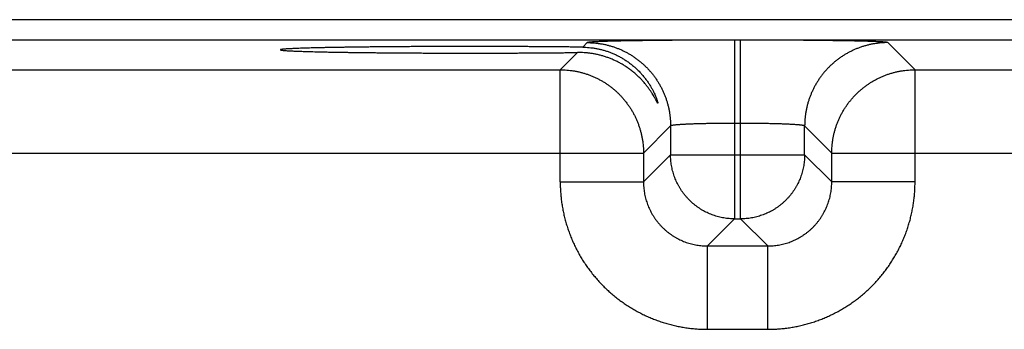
# Model space of a CAD drawing. Header units: inches. Extents: x 0 to 34, y 0 to 22.
# Tile 76 of 105: x 18 to 18.9, y 18.5 to 18.8. Entities that reach past the tile are written whole.
import ezdxf

# ---------------------------------------------------------------- set-up
doc = ezdxf.new("R2010")
doc.units = ezdxf.units.IN
doc.header["$LTSCALE"] = 1.87
doc.header["$MEASUREMENT"] = 0
doc.layers.get('0').update_dxf_attribs({"linetype": 'CONTINUOUS'})

msp = doc.modelspace()

# ---------------------------------------------------------------- linework, layer by layer
at = {"color": 7, "linetype": 'CONTINUOUS'}
for p, q in [((20.72891, 18.79293), (13.33862, 18.79293)), ((20.72891, 18.77392), (13.33862, 18.77392)), ((18.674, 18.77383), (18.66843, 18.77383)), ((18.66843, 18.77383), (18.66843, 18.60647)), ((18.674, 18.60647), (18.674, 18.77383)), ((18.53045, 18.77147), (18.52621, 18.76722)), ((18.83735, 18.7461), (18.81198, 18.77147)), ((18.52119, 18.76221), (18.50508, 18.7461)), ((17.90735, 18.7461), (18.50508, 18.7461)), ((18.50508, 18.64109), (18.50508, 18.7461)), ((18.83735, 18.7461), (19.43508, 18.7461)), ((18.83735, 18.64109), (18.83735, 18.7461)), ((18.60844, 18.69348), (18.58307, 18.66811)), ((18.60844, 18.69348), (18.60844, 18.66646)), ((18.674, 18.69585), (18.66843, 18.69585)), ((18.73399, 18.66646), (18.73399, 18.69348)), ((18.75936, 18.66811), (18.73399, 18.69348)), ((17.82936, 18.66811), (18.58307, 18.66811)), ((18.58307, 18.66811), (18.58307, 18.64109)), ((18.60844, 18.66646), (18.58307, 18.64109)), ((18.60844, 18.66646), (18.73399, 18.66646)), ((18.73399, 18.66646), (18.75936, 18.64109)), ((18.75936, 18.66811), (19.51307, 18.66811)), ((18.75936, 18.64109), (18.75936, 18.66811)), ((18.50508, 18.64109), (18.58307, 18.64109)), ((18.83735, 18.64109), (18.75936, 18.64109)), ((18.66843, 18.60647), (18.64306, 18.5811)), ((18.66843, 18.60647), (18.674, 18.60647)), ((18.674, 18.60647), (18.69937, 18.5811)), ((18.64306, 18.5811), (18.69937, 18.5811)), ((18.64306, 18.50311), (18.64306, 18.5811)), ((18.69937, 18.50311), (18.69937, 18.5811)), ((18.64306, 18.50311), (18.69937, 18.50311))]:
    msp.add_line(p, q, dxfattribs=at)
for points, knots in [([(18.66843, 18.77383), (18.66681, 18.77383), (18.66358, 18.77383), (18.65873, 18.77383), (18.65388, 18.77382), (18.64905, 18.77381), (18.64424, 18.7738), (18.63946, 18.77378), (18.63472, 18.77376), (18.63002, 18.77374), (18.62537, 18.77371), (18.62077, 18.77369), (18.61622, 18.77366), (18.61175, 18.77362), (18.60735, 18.77359), (18.60302, 18.77355), (18.59877, 18.7735), (18.59461, 18.77346), (18.59055, 18.77341), (18.58658, 18.77336), (18.58271, 18.77331), (18.57895, 18.77326), (18.57529, 18.7732), (18.57176, 18.77314), (18.56835, 18.77308), (18.56506, 18.77302), (18.5619, 18.77296), (18.55887, 18.77289), (18.55598, 18.77282), (18.55323, 18.77275), (18.55062, 18.77268), (18.54816, 18.77261), (18.54585, 18.77253), (18.5437, 18.77246), (18.54169, 18.77238), (18.53985, 18.7723), (18.53817, 18.77222), (18.53665, 18.77214), (18.53529, 18.77206), (18.5341, 18.77198), (18.53308, 18.7719), (18.53222, 18.77181), (18.53154, 18.77173), (18.53102, 18.77165), (18.53068, 18.77157), (18.5305, 18.77151), (18.53045, 18.77147)], [0, 0, 0, 0, 0.035155, 0.070332, 0.105465, 0.140486, 0.175331, 0.209946, 0.2443, 0.278364, 0.312092, 0.345431, 0.378331, 0.410756, 0.442665, 0.474023, 0.504795, 0.534941, 0.564421, 0.593196, 0.62123, 0.648493, 0.674951, 0.700568, 0.725307, 0.74914, 0.772045, 0.79399, 0.814946, 0.834883, 0.853777, 0.871611, 0.888361, 0.904004, 0.918516, 0.931885, 0.944098, 0.95514, 0.964991, 0.97364, 0.981076, 0.987296, 0.992293, 0.996066, 0.99862, 1, 1, 1, 1]), ([(18.81198, 18.77147), (18.81193, 18.77151), (18.81175, 18.77157), (18.81141, 18.77165), (18.8109, 18.77173), (18.81021, 18.77181), (18.80936, 18.7719), (18.80833, 18.77198), (18.80714, 18.77206), (18.80579, 18.77214), (18.80427, 18.77222), (18.80258, 18.7723), (18.80074, 18.77238), (18.79874, 18.77246), (18.79658, 18.77253), (18.79427, 18.77261), (18.79181, 18.77268), (18.7892, 18.77275), (18.78645, 18.77282), (18.78356, 18.77289), (18.78053, 18.77296), (18.77737, 18.77302), (18.77409, 18.77308), (18.77067, 18.77314), (18.76714, 18.7732), (18.76349, 18.77326), (18.75973, 18.77331), (18.75586, 18.77336), (18.75189, 18.77341), (18.74782, 18.77346), (18.74366, 18.7735), (18.73941, 18.77355), (18.73509, 18.77359), (18.73068, 18.77362), (18.72621, 18.77366), (18.72167, 18.77369), (18.71707, 18.77371), (18.71241, 18.77374), (18.70771, 18.77376), (18.70297, 18.77378), (18.69819, 18.7738), (18.69339, 18.77381), (18.68855, 18.77382), (18.68371, 18.77383), (18.67885, 18.77383), (18.67562, 18.77383), (18.674, 18.77383)], [0, 0, 0, 0, 0.00138, 0.003934, 0.007707, 0.012704, 0.018924, 0.02636, 0.035009, 0.04486, 0.055901, 0.068115, 0.081484, 0.095996, 0.111639, 0.128389, 0.146223, 0.165117, 0.185054, 0.20601, 0.227955, 0.250859, 0.274693, 0.299432, 0.325049, 0.351507, 0.37877, 0.406804, 0.435579, 0.465059, 0.495205, 0.525977, 0.557335, 0.589244, 0.621669, 0.654569, 0.687908, 0.721636, 0.7557, 0.790054, 0.824669, 0.859514, 0.894535, 0.929668, 0.964846, 1, 1, 1, 1]), ([(18.42022, 18.76784), (18.41826, 18.76784), (18.41436, 18.76784), (18.40851, 18.76783), (18.40268, 18.76782), (18.39686, 18.76781), (18.39107, 18.7678), (18.38531, 18.76778), (18.37959, 18.76776), (18.37392, 18.76773), (18.36829, 18.7677), (18.36272, 18.76767), (18.35722, 18.76764), (18.35178, 18.7676), (18.34642, 18.76756), (18.34114, 18.76751), (18.33594, 18.76747), (18.33084, 18.76742), (18.32584, 18.76736), (18.32093, 18.76731), (18.31614, 18.76725), (18.31146, 18.76719), (18.3069, 18.76712), (18.30246, 18.76706), (18.29815, 18.76699), (18.29398, 18.76692), (18.28994, 18.76684), (18.28605, 18.76677), (18.2823, 18.76669), (18.2787, 18.76661), (18.27526, 18.76653), (18.27198, 18.76644), (18.26886, 18.76635), (18.2659, 18.76627), (18.26311, 18.76618), (18.2605, 18.76609), (18.25806, 18.76599), (18.25579, 18.7659), (18.25371, 18.7658), (18.25181, 18.76571), (18.25009, 18.76561), (18.24856, 18.76551), (18.24721, 18.76541), (18.24606, 18.76531), (18.24509, 18.76522), (18.24433, 18.76512), (18.24373, 18.76503), (18.24337, 18.76491), (18.24311, 18.76486), (18.24309, 18.76476), (18.24309, 18.76475)], [0, 0, 0, 0, 0.033035, 0.06604, 0.098964, 0.131787, 0.164466, 0.196958, 0.229244, 0.261273, 0.293018, 0.324447, 0.355514, 0.386199, 0.416461, 0.446263, 0.475585, 0.50438, 0.532628, 0.560297, 0.587345, 0.61376, 0.6395, 0.66454, 0.688859, 0.712419, 0.735204, 0.757187, 0.778337, 0.798643, 0.818073, 0.836608, 0.854233, 0.87092, 0.886659, 0.901429, 0.915211, 0.927997, 0.939768, 0.950512, 0.960221, 0.96888, 0.976484, 0.983023, 0.988492, 0.992889, 0.996212, 0.998471, 0.999707, 1, 1, 1, 1]), ([(18.24309, 18.76475), (18.24309, 18.76473), (18.24311, 18.76463), (18.24337, 18.76458), (18.24373, 18.76447), (18.24433, 18.76438), (18.24509, 18.76428), (18.24606, 18.76418), (18.24721, 18.76408), (18.24856, 18.76398), (18.25009, 18.76388), (18.25181, 18.76379), (18.25371, 18.76369), (18.25579, 18.76359), (18.25806, 18.7635), (18.2605, 18.76341), (18.26311, 18.76332), (18.2659, 18.76323), (18.26886, 18.76314), (18.27198, 18.76305), (18.27526, 18.76297), (18.2787, 18.76289), (18.2823, 18.76281), (18.28605, 18.76273), (18.28994, 18.76265), (18.29398, 18.76258), (18.29815, 18.76251), (18.30246, 18.76244), (18.3069, 18.76237), (18.31146, 18.76231), (18.31614, 18.76224), (18.32093, 18.76219), (18.32584, 18.76213), (18.33084, 18.76208), (18.33594, 18.76203), (18.34114, 18.76198), (18.34642, 18.76194), (18.35178, 18.76189), (18.35722, 18.76186), (18.36272, 18.76182), (18.36829, 18.76179), (18.37392, 18.76176), (18.37959, 18.76174), (18.38531, 18.76171), (18.39107, 18.7617), (18.39686, 18.76168), (18.40268, 18.76167), (18.40851, 18.76166), (18.41436, 18.76166), (18.41826, 18.76165), (18.42022, 18.76165)], [0, 0, 0, 0, 0.000284, 0.001519, 0.003778, 0.007102, 0.011499, 0.016968, 0.023507, 0.031111, 0.03977, 0.049479, 0.060224, 0.071994, 0.084781, 0.098563, 0.113333, 0.129072, 0.145759, 0.163384, 0.18192, 0.201349, 0.221655, 0.242806, 0.264789, 0.287575, 0.311135, 0.335454, 0.360494, 0.386235, 0.412649, 0.439698, 0.467367, 0.495615, 0.52441, 0.553733, 0.583535, 0.613797, 0.644483, 0.67555, 0.706979, 0.738725, 0.770754, 0.80304, 0.835533, 0.868212, 0.901035, 0.933959, 0.966964, 1, 1, 1, 1]), ([(18.52621, 18.76722), (18.52468, 18.76724), (18.52157, 18.76728), (18.51686, 18.76734), (18.51205, 18.76739), (18.50715, 18.76744), (18.50216, 18.76749), (18.49708, 18.76753), (18.49193, 18.76757), (18.4867, 18.76761), (18.4814, 18.76765), (18.47604, 18.76768), (18.47062, 18.76771), (18.46515, 18.76774), (18.45964, 18.76776), (18.45408, 18.76778), (18.44849, 18.7678), (18.44287, 18.76781), (18.43723, 18.76783), (18.43157, 18.76783), (18.42589, 18.76784), (18.42211, 18.76784), (18.42022, 18.76784)], [0, 0, 0, 0, 0.043456, 0.087901, 0.133274, 0.179548, 0.226659, 0.274566, 0.323224, 0.372567, 0.422565, 0.473151, 0.524279, 0.575902, 0.627949, 0.680391, 0.733154, 0.786192, 0.839456, 0.892873, 0.946413, 1, 1, 1, 1]), ([(18.52621, 18.76722), (18.52721, 18.76721), (18.52922, 18.76714), (18.53225, 18.76692), (18.53529, 18.76657), (18.53835, 18.76609), (18.54142, 18.76548), (18.5445, 18.76473), (18.54758, 18.76384), (18.55066, 18.7628), (18.55373, 18.76162), (18.55678, 18.76028), (18.55981, 18.75879), (18.56281, 18.75714), (18.56577, 18.75533), (18.56868, 18.75336), (18.57152, 18.75124), (18.57428, 18.74896), (18.57696, 18.74653), (18.57952, 18.74397), (18.58196, 18.74129), (18.58424, 18.73853), (18.58635, 18.73572), (18.58826, 18.73292), (18.58993, 18.73022), (18.59136, 18.72768), (18.59254, 18.72537), (18.59351, 18.72333), (18.59428, 18.72156), (18.59489, 18.72006), (18.59537, 18.71879), (18.59573, 18.71773), (18.59601, 18.71687), (18.59621, 18.71618), (18.59635, 18.71565), (18.59645, 18.71524), (18.59647, 18.715), (18.59649, 18.71487), (18.59649, 18.71485)], [0, 0, 0, 0, 0.03202, 0.064354, 0.097015, 0.130025, 0.163404, 0.19719, 0.23139, 0.266006, 0.301086, 0.33664, 0.372652, 0.409141, 0.446109, 0.483522, 0.521369, 0.559597, 0.598118, 0.636828, 0.675523, 0.713954, 0.751629, 0.787897, 0.822085, 0.85339, 0.881108, 0.905071, 0.925534, 0.942785, 0.957142, 0.968931, 0.978468, 0.98605, 0.991921, 0.996273, 0.999231, 1, 1, 1, 1]), ([(18.53045, 18.77147), (18.5315, 18.77147), (18.53359, 18.77142), (18.53673, 18.77123), (18.53985, 18.77092), (18.54296, 18.77047), (18.54605, 18.76991), (18.54912, 18.76922), (18.55215, 18.7684), (18.55515, 18.76747), (18.55811, 18.76641), (18.56103, 18.76524), (18.56389, 18.76395), (18.5667, 18.76254), (18.56945, 18.76103), (18.57214, 18.7594), (18.57476, 18.75767), (18.57731, 18.75583), (18.57978, 18.7539), (18.58218, 18.75186), (18.58448, 18.74973), (18.58671, 18.74751), (18.58884, 18.7452), (18.59087, 18.74281), (18.59281, 18.74033), (18.59465, 18.73779), (18.59638, 18.73516), (18.598, 18.73248), (18.59952, 18.72972), (18.60092, 18.72691), (18.60221, 18.72405), (18.60339, 18.72114), (18.60444, 18.71818), (18.60538, 18.71518), (18.60619, 18.71214), (18.60688, 18.70908), (18.60745, 18.70599), (18.60789, 18.70288), (18.60821, 18.69975), (18.6084, 18.69662), (18.60844, 18.69453), (18.60844, 18.69348)], [0, 0, 0, 0, 0.025639, 0.051278, 0.076917, 0.102557, 0.128197, 0.153837, 0.179478, 0.205119, 0.23076, 0.256401, 0.282043, 0.307684, 0.333326, 0.358968, 0.38461, 0.410253, 0.435895, 0.461538, 0.48718, 0.512822, 0.538465, 0.564107, 0.58975, 0.615392, 0.641034, 0.666676, 0.692318, 0.717959, 0.743601, 0.769242, 0.794883, 0.820523, 0.846164, 0.871804, 0.897444, 0.923083, 0.948722, 0.974361, 1, 1, 1, 1]), ([(18.81198, 18.77147), (18.81093, 18.77147), (18.80884, 18.77142), (18.8057, 18.77123), (18.80258, 18.77092), (18.79947, 18.77047), (18.79638, 18.76991), (18.79331, 18.76922), (18.79028, 18.7684), (18.78728, 18.76747), (18.78432, 18.76641), (18.78141, 18.76524), (18.77854, 18.76395), (18.77573, 18.76254), (18.77298, 18.76103), (18.77029, 18.7594), (18.76767, 18.75767), (18.76512, 18.75583), (18.76265, 18.7539), (18.76026, 18.75186), (18.75795, 18.74973), (18.75573, 18.74751), (18.7536, 18.7452), (18.75156, 18.74281), (18.74962, 18.74033), (18.74779, 18.73779), (18.74605, 18.73516), (18.74443, 18.73248), (18.74291, 18.72972), (18.74151, 18.72691), (18.74022, 18.72405), (18.73905, 18.72114), (18.73799, 18.71818), (18.73706, 18.71518), (18.73624, 18.71214), (18.73555, 18.70908), (18.73498, 18.70599), (18.73454, 18.70288), (18.73422, 18.69975), (18.73403, 18.69662), (18.73399, 18.69453), (18.73399, 18.69348)], [0, 0, 0, 0, 0.025639, 0.051278, 0.076917, 0.102557, 0.128197, 0.153837, 0.179478, 0.205119, 0.23076, 0.256401, 0.282043, 0.307684, 0.333326, 0.358968, 0.38461, 0.410253, 0.435895, 0.461538, 0.48718, 0.512822, 0.538465, 0.564107, 0.58975, 0.615392, 0.641034, 0.666676, 0.692318, 0.717959, 0.743601, 0.769242, 0.794883, 0.820523, 0.846164, 0.871804, 0.897444, 0.923083, 0.948722, 0.974361, 1, 1, 1, 1]), ([(18.42022, 18.76165), (18.4221, 18.76165), (18.42587, 18.76166), (18.43151, 18.76166), (18.43715, 18.76167), (18.44277, 18.76168), (18.44836, 18.76169), (18.45393, 18.76171), (18.45946, 18.76173), (18.46495, 18.76175), (18.4704, 18.76178), (18.47579, 18.76181), (18.48113, 18.76184), (18.48641, 18.76188), (18.49161, 18.76192), (18.49675, 18.76196), (18.50181, 18.762), (18.50678, 18.76205), (18.51167, 18.7621), (18.51646, 18.76215), (18.51963, 18.76219), (18.52119, 18.76221)], [0, 0, 0, 0, 0.05599, 0.111928, 0.167742, 0.223397, 0.278814, 0.333954, 0.388753, 0.443152, 0.497107, 0.550546, 0.603434, 0.6557, 0.707302, 0.758186, 0.808291, 0.857581, 0.905989, 0.953482, 1, 1, 1, 1]), ([(18.59649, 18.71485), (18.5965, 18.71482), (18.59649, 18.71477), (18.59641, 18.71469), (18.59629, 18.71484), (18.59616, 18.715), (18.59597, 18.71533), (18.59572, 18.71576), (18.5954, 18.71635), (18.595, 18.7171), (18.59451, 18.71802), (18.5939, 18.71915), (18.59316, 18.72049), (18.59224, 18.72209), (18.59112, 18.72394), (18.58976, 18.72604), (18.58817, 18.72836), (18.58632, 18.73084), (18.58425, 18.73341), (18.58197, 18.73601), (18.57951, 18.73857), (18.5769, 18.74106), (18.57417, 18.74344), (18.57134, 18.7457), (18.56842, 18.74781), (18.56542, 18.74979), (18.56237, 18.75161), (18.55927, 18.75329), (18.55613, 18.75481), (18.55297, 18.75618), (18.54978, 18.75741), (18.54658, 18.75849), (18.54337, 18.75942), (18.54017, 18.76022), (18.53697, 18.76088), (18.53378, 18.7614), (18.5306, 18.76179), (18.52745, 18.76206), (18.52431, 18.7622), (18.52223, 18.76222), (18.52119, 18.76221)], [0, 0, 0, 0, 0.000909, 0.001628, 0.002884, 0.005357, 0.009193, 0.014531, 0.021541, 0.030443, 0.041486, 0.054957, 0.071205, 0.090598, 0.113516, 0.140181, 0.170281, 0.203293, 0.238629, 0.275609, 0.313506, 0.35185, 0.390382, 0.428883, 0.467238, 0.505342, 0.543129, 0.580574, 0.617631, 0.654294, 0.69057, 0.726435, 0.761888, 0.796971, 0.831677, 0.866004, 0.899985, 0.933634, 0.96697, 1, 1, 1, 1]), ([(18.50508, 18.7461), (18.50613, 18.7461), (18.50823, 18.74605), (18.51136, 18.74586), (18.51449, 18.74555), (18.5176, 18.74511), (18.52069, 18.74454), (18.52375, 18.74385), (18.52678, 18.74303), (18.52978, 18.7421), (18.53274, 18.74104), (18.53566, 18.73987), (18.53852, 18.73858), (18.54133, 18.73717), (18.54408, 18.73566), (18.54677, 18.73403), (18.54939, 18.7323), (18.55194, 18.73046), (18.55441, 18.72853), (18.55681, 18.72649), (18.55912, 18.72436), (18.56134, 18.72214), (18.56347, 18.71983), (18.5655, 18.71744), (18.56744, 18.71496), (18.56928, 18.71241), (18.57101, 18.70979), (18.57264, 18.7071), (18.57415, 18.70435), (18.57556, 18.70154), (18.57685, 18.69868), (18.57802, 18.69576), (18.57907, 18.6928), (18.58001, 18.6898), (18.58082, 18.68677), (18.58151, 18.68371), (18.58208, 18.68062), (18.58252, 18.67751), (18.58284, 18.67438), (18.58303, 18.67125), (18.58307, 18.66916), (18.58307, 18.66811)], [0, 0, 0, 0, 0.02564, 0.05128, 0.076921, 0.102562, 0.128203, 0.153844, 0.179486, 0.205128, 0.23077, 0.256413, 0.282055, 0.307698, 0.333341, 0.358984, 0.384628, 0.410271, 0.435915, 0.461558, 0.487202, 0.512845, 0.538489, 0.564132, 0.589776, 0.615419, 0.641062, 0.666705, 0.692348, 0.71799, 0.743634, 0.769276, 0.794917, 0.820558, 0.846199, 0.871842, 0.897484, 0.923122, 0.948753, 0.974378, 1, 1, 1, 1]), ([(18.75936, 18.66811), (18.75936, 18.66916), (18.7594, 18.67125), (18.75959, 18.67439), (18.75991, 18.67751), (18.76035, 18.68062), (18.76092, 18.68371), (18.76161, 18.68678), (18.76242, 18.68981), (18.76336, 18.69281), (18.76442, 18.69577), (18.76559, 18.69868), (18.76688, 18.70155), (18.76828, 18.70436), (18.7698, 18.70711), (18.77143, 18.7098), (18.77316, 18.71242), (18.77499, 18.71497), (18.77693, 18.71744), (18.77897, 18.71983), (18.7811, 18.72214), (18.78332, 18.72436), (18.78563, 18.72649), (18.78802, 18.72853), (18.7905, 18.73047), (18.79304, 18.7323), (18.79567, 18.73404), (18.79835, 18.73566), (18.80111, 18.73718), (18.80392, 18.73858), (18.80678, 18.73987), (18.8097, 18.74104), (18.81265, 18.7421), (18.81565, 18.74303), (18.81869, 18.74385), (18.82175, 18.74454), (18.82484, 18.74511), (18.82795, 18.74555), (18.83108, 18.74586), (18.83421, 18.74605), (18.8363, 18.7461), (18.83735, 18.7461)], [0, 0, 0, 0, 0.02564, 0.05128, 0.076921, 0.102562, 0.128203, 0.153844, 0.179486, 0.205128, 0.23077, 0.256413, 0.282055, 0.307698, 0.333341, 0.358984, 0.384628, 0.410271, 0.435915, 0.461558, 0.487202, 0.512845, 0.538489, 0.564132, 0.589776, 0.615419, 0.641062, 0.666705, 0.692348, 0.71799, 0.743634, 0.769276, 0.794917, 0.820558, 0.846199, 0.871842, 0.897484, 0.923122, 0.948753, 0.974378, 1, 1, 1, 1]), ([(18.66843, 18.69585), (18.66757, 18.69585), (18.66585, 18.69584), (18.66327, 18.69584), (18.6607, 18.69583), (18.65814, 18.69581), (18.6556, 18.69579), (18.65308, 18.69577), (18.6506, 18.69574), (18.64815, 18.6957), (18.64574, 18.69567), (18.64337, 18.69563), (18.64104, 18.69558), (18.63877, 18.69553), (18.63655, 18.69548), (18.63439, 18.69542), (18.63229, 18.69536), (18.63026, 18.6953), (18.6283, 18.69523), (18.62642, 18.69516), (18.62461, 18.69508), (18.62289, 18.69501), (18.62125, 18.69493), (18.61969, 18.69484), (18.61823, 18.69476), (18.61686, 18.69467), (18.61559, 18.69458), (18.61442, 18.69449), (18.61334, 18.69439), (18.61237, 18.6943), (18.61151, 18.6942), (18.61075, 18.6941), (18.61009, 18.694), (18.60955, 18.6939), (18.60911, 18.6938), (18.60879, 18.6937), (18.60857, 18.69361), (18.60846, 18.69352), (18.60844, 18.69348)], [0, 0, 0, 0, 0.042991, 0.085924, 0.128707, 0.171258, 0.21349, 0.255321, 0.296667, 0.337447, 0.377581, 0.417004, 0.455656, 0.493477, 0.530407, 0.56637, 0.601289, 0.635089, 0.667703, 0.699071, 0.72914, 0.757856, 0.785171, 0.81103, 0.835387, 0.858194, 0.87941, 0.898996, 0.916917, 0.933141, 0.947642, 0.960394, 0.971379, 0.980583, 0.988005, 0.993656, 0.997589, 1, 1, 1, 1]), ([(18.73399, 18.69348), (18.73397, 18.69352), (18.73387, 18.69361), (18.73365, 18.6937), (18.73332, 18.6938), (18.73288, 18.6939), (18.73234, 18.694), (18.73169, 18.6941), (18.73093, 18.6942), (18.73006, 18.6943), (18.72909, 18.69439), (18.72802, 18.69449), (18.72684, 18.69458), (18.72557, 18.69467), (18.7242, 18.69476), (18.72274, 18.69484), (18.72119, 18.69493), (18.71955, 18.69501), (18.71782, 18.69508), (18.71602, 18.69516), (18.71413, 18.69523), (18.71217, 18.6953), (18.71014, 18.69536), (18.70804, 18.69542), (18.70588, 18.69548), (18.70366, 18.69553), (18.70139, 18.69558), (18.69907, 18.69563), (18.6967, 18.69567), (18.69428, 18.6957), (18.69183, 18.69574), (18.68935, 18.69577), (18.68683, 18.69579), (18.6843, 18.69581), (18.68174, 18.69583), (18.67917, 18.69584), (18.67658, 18.69584), (18.67486, 18.69585), (18.674, 18.69585)], [0, 0, 0, 0, 0.002411, 0.006344, 0.011995, 0.019417, 0.028621, 0.039606, 0.052358, 0.066859, 0.083083, 0.101004, 0.12059, 0.141806, 0.164613, 0.18897, 0.214829, 0.242144, 0.27086, 0.300929, 0.332297, 0.364911, 0.398711, 0.43363, 0.469593, 0.506523, 0.544344, 0.582996, 0.622419, 0.662553, 0.703333, 0.744679, 0.78651, 0.828742, 0.871293, 0.914076, 0.957009, 1, 1, 1, 1]), ([(18.66843, 18.60647), (18.66758, 18.60647), (18.66589, 18.6065), (18.66335, 18.60667), (18.66082, 18.60694), (18.6583, 18.60731), (18.6558, 18.6078), (18.65332, 18.60839), (18.65087, 18.60908), (18.64845, 18.60988), (18.64607, 18.61078), (18.64372, 18.61178), (18.64142, 18.61288), (18.63917, 18.61407), (18.63698, 18.61536), (18.63484, 18.61674), (18.63276, 18.61822), (18.63074, 18.61977), (18.62879, 18.62142), (18.62692, 18.62314), (18.62512, 18.62494), (18.62339, 18.62682), (18.62175, 18.62876), (18.62019, 18.63078), (18.61872, 18.63286), (18.61734, 18.635), (18.61605, 18.6372), (18.61486, 18.63945), (18.61376, 18.64174), (18.61276, 18.64409), (18.61186, 18.64647), (18.61106, 18.64889), (18.61036, 18.65134), (18.60977, 18.65382), (18.60929, 18.65632), (18.60891, 18.65884), (18.60864, 18.66137), (18.60848, 18.66391), (18.60844, 18.66561), (18.60844, 18.66646)], [0, 0, 0, 0, 0.027007, 0.054018, 0.081035, 0.10806, 0.135089, 0.162117, 0.189144, 0.216171, 0.243199, 0.270228, 0.297257, 0.324285, 0.351314, 0.378343, 0.405373, 0.432403, 0.459432, 0.486462, 0.513491, 0.540521, 0.567551, 0.59458, 0.62161, 0.648639, 0.675669, 0.702698, 0.729727, 0.756755, 0.783784, 0.810812, 0.83784, 0.864867, 0.891894, 0.918921, 0.945948, 0.972974, 1, 1, 1, 1]), ([(18.73399, 18.66646), (18.73399, 18.66561), (18.73395, 18.66391), (18.73379, 18.66137), (18.73352, 18.65884), (18.73314, 18.65632), (18.73266, 18.65382), (18.73207, 18.65134), (18.73138, 18.64889), (18.73058, 18.64647), (18.72968, 18.64409), (18.72868, 18.64175), (18.72758, 18.63945), (18.72638, 18.6372), (18.72509, 18.635), (18.72371, 18.63286), (18.72224, 18.63078), (18.72068, 18.62877), (18.71904, 18.62682), (18.71732, 18.62494), (18.71552, 18.62314), (18.71364, 18.62142), (18.71169, 18.61978), (18.70968, 18.61822), (18.7076, 18.61675), (18.70546, 18.61537), (18.70326, 18.61408), (18.70101, 18.61288), (18.69871, 18.61178), (18.69637, 18.61078), (18.69399, 18.60988), (18.69157, 18.60908), (18.68912, 18.60839), (18.68664, 18.6078), (18.68414, 18.60731), (18.68162, 18.60694), (18.67909, 18.60667), (18.67655, 18.6065), (18.67485, 18.60647), (18.674, 18.60647)], [0, 0, 0, 0, 0.027007, 0.054018, 0.081035, 0.10806, 0.135089, 0.162117, 0.189144, 0.216171, 0.243199, 0.270228, 0.297257, 0.324285, 0.351314, 0.378343, 0.405373, 0.432403, 0.459432, 0.486462, 0.513491, 0.540521, 0.567551, 0.59458, 0.62161, 0.648639, 0.675669, 0.702698, 0.729727, 0.756755, 0.783784, 0.810812, 0.83784, 0.864867, 0.891894, 0.918921, 0.945948, 0.972974, 1, 1, 1, 1]), ([(18.50508, 18.64109), (18.50508, 18.63949), (18.50514, 18.63628), (18.50539, 18.63147), (18.50581, 18.62667), (18.5064, 18.62189), (18.50715, 18.61713), (18.50807, 18.6124), (18.50915, 18.6077), (18.5104, 18.60305), (18.51181, 18.59844), (18.51338, 18.59388), (18.51511, 18.58938), (18.51699, 18.58495), (18.51902, 18.58058), (18.52121, 18.57629), (18.52355, 18.57208), (18.52603, 18.56795), (18.52865, 18.56391), (18.53142, 18.55996), (18.53432, 18.55611), (18.53735, 18.55237), (18.54051, 18.54873), (18.5438, 18.54521), (18.5472, 18.5418), (18.55073, 18.53852), (18.55436, 18.53536), (18.55811, 18.53233), (18.56195, 18.52943), (18.5659, 18.52666), (18.56994, 18.52404), (18.57407, 18.52156), (18.57829, 18.51923), (18.58258, 18.51704), (18.58695, 18.515), (18.59138, 18.51312), (18.59588, 18.5114), (18.60044, 18.50983), (18.60505, 18.50842), (18.6097, 18.50717), (18.61439, 18.50609), (18.61912, 18.50517), (18.62388, 18.50442), (18.62866, 18.50383), (18.63346, 18.50342), (18.63826, 18.50317), (18.64146, 18.50311), (18.64306, 18.50311)], [0, 0, 0, 0, 0.022192, 0.044405, 0.066631, 0.088863, 0.111094, 0.13332, 0.155546, 0.177778, 0.200015, 0.222249, 0.244474, 0.266695, 0.288918, 0.311146, 0.333373, 0.355597, 0.37782, 0.400045, 0.422273, 0.4445, 0.466723, 0.488945, 0.511169, 0.533395, 0.555622, 0.577846, 0.60007, 0.622294, 0.64452, 0.666745, 0.688968, 0.71119, 0.733412, 0.755636, 0.777865, 0.8001, 0.822334, 0.84456, 0.866778, 0.888997, 0.911225, 0.933452, 0.955667, 0.977854, 1, 1, 1, 1]), ([(18.58307, 18.64109), (18.58307, 18.64024), (18.58311, 18.63854), (18.58327, 18.63599), (18.58354, 18.63346), (18.58391, 18.63094), (18.5844, 18.62843), (18.58499, 18.62595), (18.58568, 18.6235), (18.58648, 18.62108), (18.58738, 18.6187), (18.58838, 18.61635), (18.58948, 18.61405), (18.59067, 18.6118), (18.59196, 18.60961), (18.59334, 18.60747), (18.59481, 18.60539), (18.59637, 18.60337), (18.59801, 18.60142), (18.59974, 18.59955), (18.60154, 18.59775), (18.60342, 18.59602), (18.60536, 18.59438), (18.60738, 18.59283), (18.60946, 18.59136), (18.6116, 18.58998), (18.61379, 18.58869), (18.61604, 18.58749), (18.61834, 18.5864), (18.62068, 18.5854), (18.62306, 18.5845), (18.62548, 18.5837), (18.62793, 18.58301), (18.63041, 18.58242), (18.63291, 18.58194), (18.63543, 18.58156), (18.63797, 18.58129), (18.64051, 18.58113), (18.64221, 18.5811), (18.64306, 18.5811)], [0, 0, 0, 0, 0.027051, 0.054101, 0.081149, 0.108195, 0.135239, 0.162281, 0.189322, 0.216358, 0.243391, 0.27042, 0.297447, 0.324472, 0.351495, 0.378515, 0.405526, 0.432536, 0.45956, 0.486597, 0.513639, 0.540672, 0.567687, 0.594686, 0.621687, 0.648698, 0.675707, 0.702709, 0.729711, 0.756718, 0.783728, 0.810743, 0.83776, 0.864778, 0.8918, 0.918831, 0.945872, 0.972929, 1, 1, 1, 1]), ([(18.69937, 18.50311), (18.70097, 18.50311), (18.70418, 18.50317), (18.70899, 18.50342), (18.71379, 18.50384), (18.71857, 18.50442), (18.72333, 18.50518), (18.72806, 18.5061), (18.73276, 18.50718), (18.73741, 18.50843), (18.74202, 18.50984), (18.74658, 18.51141), (18.75107, 18.51313), (18.75551, 18.51501), (18.75988, 18.51705), (18.76417, 18.51924), (18.76838, 18.52157), (18.77251, 18.52405), (18.77655, 18.52668), (18.7805, 18.52944), (18.78435, 18.53234), (18.78809, 18.53537), (18.79173, 18.53853), (18.79525, 18.54182), (18.79865, 18.54523), (18.80194, 18.54875), (18.8051, 18.55239), (18.80813, 18.55613), (18.81103, 18.55998), (18.81379, 18.56393), (18.81642, 18.56797), (18.8189, 18.5721), (18.82123, 18.57631), (18.82342, 18.5806), (18.82545, 18.58497), (18.82734, 18.58941), (18.82906, 18.5939), (18.83063, 18.59846), (18.83204, 18.60307), (18.83328, 18.60772), (18.83437, 18.61242), (18.83528, 18.61715), (18.83604, 18.62191), (18.83662, 18.62669), (18.83704, 18.63148), (18.83729, 18.63629), (18.83735, 18.63949), (18.83735, 18.64109)], [0, 0, 0, 0, 0.022192, 0.044405, 0.066631, 0.088863, 0.111094, 0.13332, 0.155546, 0.177778, 0.200015, 0.222249, 0.244474, 0.266695, 0.288918, 0.311146, 0.333373, 0.355597, 0.37782, 0.400045, 0.422273, 0.4445, 0.466723, 0.488945, 0.511169, 0.533395, 0.555622, 0.577846, 0.60007, 0.622294, 0.64452, 0.666745, 0.688968, 0.71119, 0.733412, 0.755636, 0.777865, 0.8001, 0.822334, 0.84456, 0.866778, 0.888997, 0.911225, 0.933452, 0.955667, 0.977854, 1, 1, 1, 1]), ([(18.69937, 18.5811), (18.70022, 18.5811), (18.70192, 18.58113), (18.70446, 18.58129), (18.707, 18.58156), (18.70952, 18.58194), (18.71202, 18.58242), (18.7145, 18.58301), (18.71696, 18.58371), (18.71938, 18.5845), (18.72176, 18.5854), (18.72411, 18.5864), (18.7264, 18.5875), (18.72866, 18.5887), (18.73085, 18.58999), (18.73299, 18.59137), (18.73507, 18.59284), (18.73709, 18.59439), (18.73903, 18.59604), (18.74091, 18.59776), (18.74271, 18.59956), (18.74444, 18.60144), (18.74608, 18.60339), (18.74763, 18.6054), (18.7491, 18.60748), (18.75048, 18.60962), (18.75177, 18.61182), (18.75296, 18.61407), (18.75406, 18.61636), (18.75506, 18.61871), (18.75596, 18.62109), (18.75675, 18.62351), (18.75745, 18.62596), (18.75803, 18.62844), (18.75852, 18.63094), (18.75889, 18.63346), (18.75916, 18.63599), (18.75933, 18.63854), (18.75936, 18.64024), (18.75936, 18.64109)], [0, 0, 0, 0, 0.027051, 0.054101, 0.081149, 0.108195, 0.135239, 0.162281, 0.189322, 0.216358, 0.243391, 0.27042, 0.297447, 0.324472, 0.351495, 0.378515, 0.405526, 0.432536, 0.45956, 0.486597, 0.513639, 0.540672, 0.567687, 0.594686, 0.621687, 0.648698, 0.675707, 0.702709, 0.729711, 0.756718, 0.783728, 0.810743, 0.83776, 0.864778, 0.8918, 0.918831, 0.945872, 0.972929, 1, 1, 1, 1])]:
    msp.add_open_spline(points, degree=3, knots=knots, dxfattribs=at)

doc.saveas('drawing.dxf')
